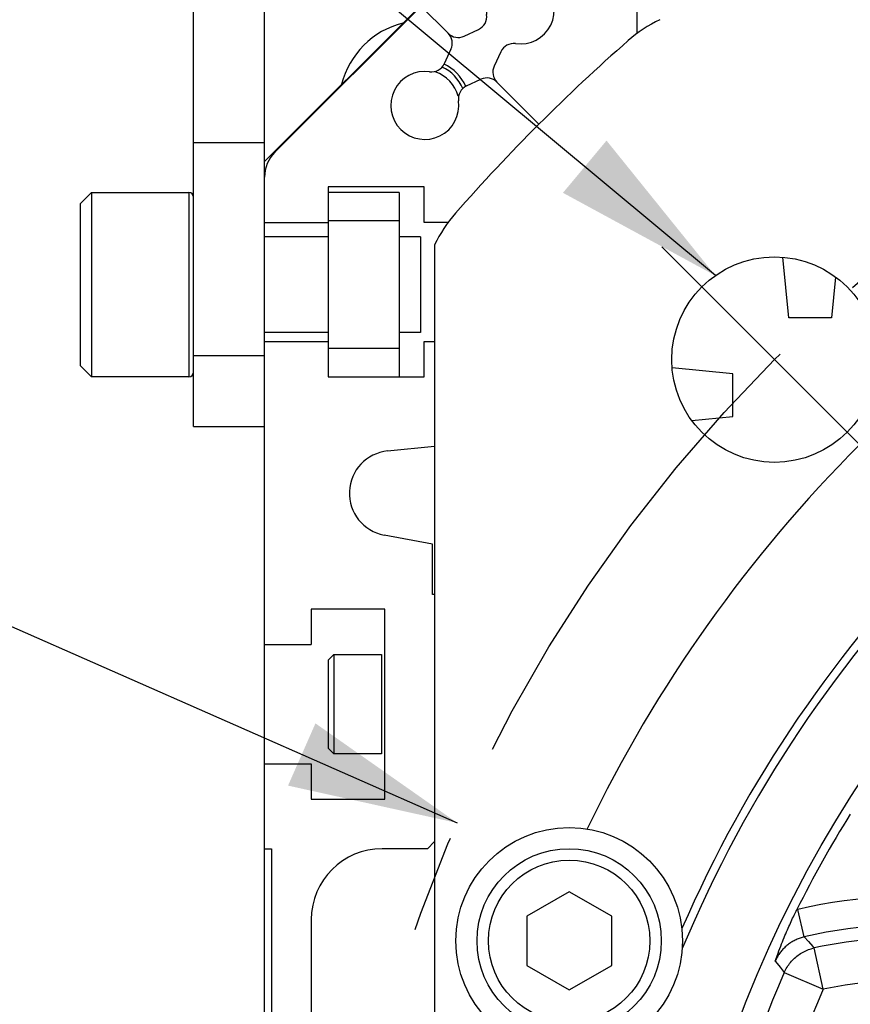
# Model space of a CAD drawing. Header units: millimetres. Extents: x 0 to 420, y 0 to 297.
# Tile 57 of 74: x 299 to 313, y 189 to 206. Entities that reach past the tile are written whole.
import ezdxf

# ---------------------------------------------------------------- set-up
doc = ezdxf.new("R2010")
doc.units = ezdxf.units.MM
doc.header["$LTSCALE"] = 23.1
doc.linetypes.add('CENTER', pattern=[0.6, 0.375, -0.075, 0.075, -0.075])
doc.layers.get('0').update_dxf_attribs({"linetype": 'CONTINUOUS'})
for name, color, linetype in [('AXIS', 7, 'CONTINUOUS'), ('COMPONENTS', 7, 'CONTINUOUS'), ('DETAIL', 7, 'CONTINUOUS'), ('DIMENSION', 7, 'CONTINUOUS')]:
    doc.layers.add(name, color=color, linetype=linetype)
doc.styles.get("Standard").update_dxf_attribs({"font": 'arial.ttf'})
doc.styles.add('TEXTSTYLE_4', font='gdt')
doc.dimstyles.new('DIMSTYLE_5', dxfattribs={"dimtxt": 3, "dimasz": 3, "dimexe": 0.18, "dimexo": 0.0625, "dimgap": 0.09, "dimtad": 1, "dimtih": 1, "dimtoh": 1, "dimdec": 3, "dimlfac": 4, "dimdsep": 46, "dimtxsty": 'STANDARD', "dimblk": '_FILLED', "dimblk1": '_FILLED', "dimblk2": '_FILLED', "dimcen": 0.09, "dimadec": 0, "dimazin": 0, "dimtp": 0.2, "dimtm": 0.2, "dimtfac": 1, "dimtdec": 3, "dimtofl": 0, "dimtmove": 0, "dimatfit": 3, "dimldrblk": '_FILLED', "dimfxl": 1, "dimtolj": 1, "dimarcsym": 0})
doc.dimstyles.get("Standard").update_dxf_attribs({"dimtxt": 3, "dimasz": 3, "dimexe": 0.18, "dimexo": 0.0625, "dimgap": 0.09, "dimtad": 1, "dimdec": 3, "dimdsep": 46, "dimtxsty": 'STANDARD', "dimblk": '_FILLED', "dimblk1": '_FILLED', "dimblk2": '_FILLED', "dimcen": 0.09, "dimadec": 0, "dimazin": 0, "dimtol": 1, "dimtp": 0.001, "dimtm": 0.001, "dimtfac": 1, "dimtdec": 3, "dimtofl": 0, "dimtmove": 0, "dimatfit": 3, "dimldrblk": '_FILLED', "dimfxl": 1, "dimtolj": 1, "dimarcsym": 0})

# ---------------------------------------------------------------- blocks, each defined once
blk = doc.blocks.new('_FILLED')
at = {"color": 0, "linetype": 'BYBLOCK'}
blk.add_solid([(0, 0), (-1, 0.2), (-1, -0.2)], dxfattribs=at)
blk = doc.blocks.new('*D3')
at = {"layer": 'DIMENSION', "color": 2, "linetype": 'CONTINUOUS'}
for p, q in [((291.597, 197.648), (274.604, 197.648)), ((293.597, 197.648), (291.597, 197.648)), ((306.423, 192.001), (293.597, 197.648))]:
    blk.add_line(p, q, dxfattribs=at)
at = {"layer": 'DIMENSION', "color": 2, "linetype": 'CONTINUOUS', "xscale": 3, "yscale": 3, "zscale": 3, "rotation": 336.2388858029}
blk.add_blockref('_FILLED', (306.423, 192.001), dxfattribs=at)
at = {"layer": 'DIMENSION', "color": 2, "linetype": 'CONTINUOUS', "insert": (288.597, 201.398), "char_height": 3, "width": 10.99257, "attachment_point": 3, "line_spacing_factor": 0.9, "style": 'TEXTSTYLE_4'}
blk.add_mtext('{\\Fgdt;n}\\Farial.ttf;215', dxfattribs=at)

msp = doc.modelspace()

# ---------------------------------------------------------------- linework, layer by layer
at = {"layer": 'AXIS', "color": 2, "linetype": 'CENTER'}
for q in [(310.02794, 202.16462), (314.00542, 198.18715)]:
    msp.add_line((312.01668, 200.17589), q, dxfattribs=at)
msp.add_circle((331.02018, 181.17239), 26.875, dxfattribs=at)
at = {"layer": 'COMPONENTS', "color": 7, "linetype": 'CONTINUOUS'}
for p, q in [((301.77018, 198.99739), (301.77018, 223.99739)), ((303.02018, 158.67239), (303.02018, 223.99739)), ((303.02018, 203.67239), (308.52018, 209.17239)), ((303.20324, 203.83545), (308.35712, 208.98933)), ((306.26039, 205.93218), (305.78018, 206.41239)), ((309.59518, 205.92239), (309.59518, 206.35489)), ((306.54282, 205.88238), (306.79639, 206.00062)), ((306.31019, 205.64975), (306.19195, 205.39618)), ((307.18934, 205.60767), (307.0711, 205.3541)), ((306.5849, 205.00323), (306.83847, 205.12147)), ((307.86247, 204.3301), (307.1209, 205.07167)), ((303.02018, 203.99739), (301.77018, 203.99739)), ((299.97018, 203.12239), (299.77018, 202.92239)), ((299.97018, 203.12239), (299.97018, 199.87239)), ((299.97018, 203.12239), (301.68643, 203.12239)), ((304.14518, 203.22239), (304.14518, 199.87239)), ((305.83768, 203.22239), (304.14518, 203.22239)), ((305.39518, 203.12239), (304.14518, 203.12239)), ((305.39518, 203.12239), (305.39518, 199.87239)), ((305.83768, 202.59739), (305.83768, 203.22239)), ((299.77018, 202.92239), (299.77018, 200.07239)), ((303.02018, 202.59739), (304.14518, 202.59739)), ((305.39518, 202.62239), (304.14518, 202.62239)), ((306.27018, 202.59739), (305.83768, 202.59739)), ((304.14518, 202.34114), (303.02018, 202.34114)), ((305.77018, 202.34114), (305.39518, 202.34114)), ((305.77018, 202.34114), (305.77018, 200.65364)), ((306.02018, 202.19952), (306.02018, 160.14526)), ((312.27018, 200.91169), (312.16318, 201.98167)), ((313.09227, 201.63277), (313.02018, 200.91169)), ((313.02018, 200.91169), (312.27018, 200.91169)), ((304.14518, 200.65364), (303.02018, 200.65364)), ((305.77018, 200.65364), (305.39518, 200.65364)), ((303.02018, 200.49739), (304.14518, 200.49739)), ((305.83768, 199.87239), (305.83768, 200.49739)), ((305.83768, 200.49739), (306.02018, 200.49739)), ((305.39518, 200.37239), (304.14518, 200.37239)), ((299.97018, 199.87239), (299.77018, 200.07239)), ((311.28088, 199.92239), (310.21071, 200.0294)), ((301.68643, 199.87239), (299.97018, 199.87239)), ((304.14518, 199.87239), (305.83768, 199.87239)), ((311.28088, 199.17239), (311.28088, 199.92239)), ((310.5598, 199.1003), (311.28088, 199.17239)), ((301.77018, 198.99739), (303.02018, 198.99739)), ((305.19258, 198.56367), (306.02018, 198.64641)), ((305.98268, 196.92239), (305.13083, 197.07989)), ((305.98268, 196.03489), (305.98268, 196.92239)), ((306.02018, 196.03489), (305.98268, 196.03489)), ((303.84518, 195.77239), (303.84518, 195.14739)), ((305.14518, 195.77239), (303.84518, 195.77239)), ((305.14518, 192.42239), (305.14518, 195.77239)), ((303.02018, 195.14739), (303.84518, 195.14739)), ((304.24518, 194.97239), (304.14518, 194.87239)), ((304.24518, 194.97239), (304.24518, 193.22239)), ((304.24518, 194.97239), (305.08643, 194.97239)), ((304.14518, 194.87239), (304.14518, 193.32239)), ((304.24518, 193.22239), (304.14518, 193.32239)), ((305.08643, 193.22239), (304.24518, 193.22239)), ((303.02018, 193.04739), (303.84518, 193.04739)), ((303.84518, 193.04739), (303.84518, 192.42239)), ((303.84518, 192.42239), (305.14518, 192.42239)), ((306.02018, 191.67239), (305.89518, 191.54739)), ((303.02018, 191.54739), (303.14518, 191.54739)), ((303.14518, 191.54739), (303.14518, 181.67239)), ((305.89518, 191.54739), (305.09518, 191.54739)), ((308.39518, 190.78842), (307.64518, 190.3554)), ((309.14518, 190.3554), (308.39518, 190.78842)), ((303.84518, 190.29739), (303.84518, 183.50461)), ((307.64518, 190.3554), (307.64518, 189.48938)), ((309.14518, 189.48938), (309.14518, 190.3554)), ((307.64518, 189.48938), (308.39518, 189.05637)), ((308.39518, 189.05637), (309.14518, 189.48938))]:
    msp.add_line(p, q, dxfattribs=at)
at = {"layer": 'COMPONENTS', "color": 9, "linetype": 'CONTINUOUS'}
for p, q in [((301.68643, 203.12239), (301.68643, 199.87239)), ((301.77018, 200.24739), (303.02018, 200.24739)), ((305.08643, 194.97239), (305.08643, 193.22239)), ((312.42956, 190.47714), (312.41177, 190.47284)), ((312.54285, 189.99209), (312.42956, 190.47714)), ((312.54285, 189.99209), (312.61653, 189.90966)), ((312.87551, 189.06726), (312.71663, 189.79731)), ((312.02942, 189.56659), (312.06314, 189.52461)), ((312.06314, 189.52461), (312.11539, 189.45939)), ((312.11539, 189.45939), (312.15201, 189.41354)), ((312.15201, 189.41354), (312.19041, 189.36535)), ((312.19041, 189.36535), (312.87551, 189.06726))]:
    msp.add_line(p, q, dxfattribs=at)
at = {"layer": 'COMPONENTS', "color": 7, "linetype": 'CONTINUOUS'}
msp.add_lwpolyline([(312.02942, 189.56659), (312.04622, 189.61292), (312.06283, 189.65815), (312.07924, 189.70228), (312.09546, 189.74535), (312.11147, 189.78732), (312.12722, 189.82804), (312.14266, 189.86737), (312.15781, 189.90546), (312.17278, 189.94258), (312.1876, 189.97882), (312.20222, 190.01409), (312.21664, 190.04841), (312.23083, 190.08176), (312.2448, 190.11417), (312.25856, 190.14573), (312.27211, 190.17641), (312.28544, 190.20624), (312.29864, 190.23544), (312.31171, 190.26405), (312.32464, 190.29201), (312.33745, 190.31944), (312.35015, 190.34634), (312.36273, 190.37269), (312.37519, 190.39851), (312.38751, 190.42382), (312.39971, 190.44859), (312.41177, 190.47284)], dxfattribs=at)
at = {"layer": 'COMPONENTS', "color": 9, "linetype": 'CONTINUOUS'}
for points in [[(312.54285, 189.99209), (312.52377, 189.98742), (312.50493, 189.98228), (312.48635, 189.97669), (312.4681, 189.97067), (312.45012, 189.96423), (312.43229, 189.95732), (312.41456, 189.94992), (312.39701, 189.94205), (312.37967, 189.93373), (312.36257, 189.92498), (312.3457, 189.91579), (312.32909, 189.90617), (312.31275, 189.89613), (312.29669, 189.88569), (312.2809, 189.87484), (312.26541, 189.86358), (312.25021, 189.85194), (312.23532, 189.8399), (312.22073, 189.82747), (312.20646, 189.81466), (312.19252, 189.80148), (312.17891, 189.78793), (312.16564, 189.77403), (312.15274, 189.75978), (312.14021, 189.7452), (312.12807, 189.7303), (312.11632, 189.71511), (312.10498, 189.69964), (312.09406, 189.68389), (312.08356, 189.6679), (312.0735, 189.65168), (312.06388, 189.63523), (312.05465, 189.61849), (312.04582, 189.60146), (312.03741, 189.58415), (312.02942, 189.56659)], [(312.61653, 189.90966), (312.69565, 189.82091), (312.71663, 189.79731)], [(312.19041, 189.36535), (312.20138, 189.38917), (312.21314, 189.41251), (312.22568, 189.43539), (312.23902, 189.45786), (312.25317, 189.4799), (312.26806, 189.5014), (312.28368, 189.52237), (312.30005, 189.54281), (312.3171, 189.56266), (312.33482, 189.58189), (312.35322, 189.60052), (312.37225, 189.61849), (312.39188, 189.63578), (312.41212, 189.65239), (312.43291, 189.66829), (312.45424, 189.68345), (312.47609, 189.69786), (312.49842, 189.7115), (312.52121, 189.72436), (312.54443, 189.73642), (312.56806, 189.74766), (312.59206, 189.75808), (312.6164, 189.76765), (312.64106, 189.77637), (312.66601, 189.78423), (312.69121, 189.79122), (312.71663, 189.79731)]]:
    msp.add_lwpolyline(points, dxfattribs=at)
at = {"layer": 'COMPONENTS', "color": 7, "linetype": 'CONTINUOUS'}
for centre, radius in [((331.02018, 181.17239), 20.95626), ((312.01668, 200.17589), 1.8125), ((308.39518, 189.92239), 2), ((308.39518, 189.92239), 1.625), ((308.39518, 189.92239), 1.425)]:
    msp.add_circle(centre, radius, dxfattribs=at)
for centre, radius, start, end in [((307.53268, 206.34395), 0.6, 262.104635, 187.895365), ((306.69073, 206.22719), 0.25, 295, 7.895365), ((305.83268, 204.65989), 1.5, 104.375094, 165.624906), ((311.08278, 203.92239), 2.5, 115.841933, 131.23033), ((306.08361, 205.7554), 0.25, 335, 45), ((306.43717, 206.10895), 0.25, 225, 295), ((331.02018, 181.17239), 32.75, 131.23033, 138.76967), ((307.41592, 205.50201), 0.25, 82.104635, 155), ((305.96537, 205.50183), 0.25, 262.104635, 335), ((305.83268, 204.65989), 0.75, 23.504671, 64.660019), ((305.83268, 204.65989), 0.8125, 24.441175, 64.024471), ((307.29768, 205.24844), 0.25, 155, 225), ((305.84861, 204.65989), 0.6, 82.104635, 7.895365), ((305.83268, 204.65989), 0.625, 14.994628, 71.244628), ((306.94412, 204.89489), 0.25, 45, 115), ((306.69056, 204.77665), 0.25, 115, 187.895365), ((303.64518, 203.39351), 0.625, 135, 180), ((331.02018, 181.17239), 24.75, 115.677669, 154.322331), ((301.68643, 203.03864), 0.08375, 0, 90), ((308.27018, 201.10979), 2.5, 138.76967, 154.158067), ((331.02018, 181.17239), 22.5, 113.482201, 156.517799), ((331.02018, 181.17239), 22.35567, 112.662056, 157.337944), ((301.68643, 199.95614), 0.08375, 270, 360), ((305.26719, 197.81739), 0.75, 95.709577, 259.524686), ((331.02018, 181.17239), 20.80315, 148.122861, 153.44418), ((305.09518, 190.29739), 1.25, 90, 180)]:
    msp.add_arc(centre, radius, start, end, dxfattribs=at)
at = {"layer": 'COMPONENTS', "color": 9, "linetype": 'CONTINUOUS'}
for centre, radius, start, end in [((314.4671, 181.75377), 8.95817, 60.993112, 103.147004), ((314.4671, 181.75377), 8.46007, 60.993111, 103.146993), ((314.4671, 181.75377), 8.23182, 70.353192, 102.277458), ((331.02018, 181.17239), 20.53497, 156.48582, 180.164964), ((314.4671, 181.75377), 7.48467, 70.353192, 102.277458), ((331.02018, 181.17239), 19.78782, 156.48582, 180.164964)]:
    msp.add_arc(centre, radius, start, end, dxfattribs=at)

# ---------------------------------------------------------------- dimensions: what is measured, and where the dimension line sits
at = {"layer": 'DIMENSION', "color": 2, "linetype": 'CONTINUOUS'}
dim = msp.add_diameter_dim_2p(p1=(306.42328, 192.00098), p2=(355.61707, 170.3438), dimstyle='DIMSTYLE_5', dxfattribs=at)
dim.commit()
dim.dimension.update_dxf_attribs({"geometry": '*D3', "text_midpoint": (277.60429, 199.89771), "dimtype": 163})

# ---------------------------------------------------------------- leaders
at = {"layer": 'DETAIL', "color": 2, "linetype": 'CONTINUOUS'}
msp.add_leader([(310.9738, 201.6581), (298.9311, 211.6979), (293.9311, 211.6979)], dimstyle='STANDARD', override={"dimtad": 0}, dxfattribs=at)

doc.saveas('drawing.dxf')
